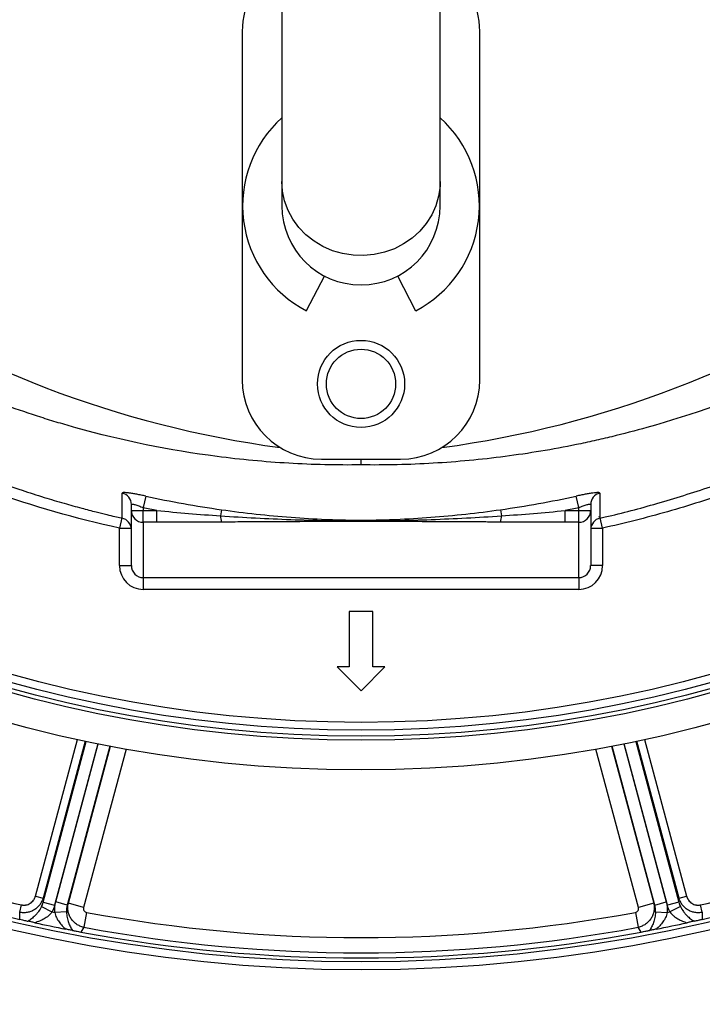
# Model space of a CAD drawing. Header units: millimetres. Extents: x 1936 to 3166, y 1822 to 3052.
# Tile 4 of 21: x 2465 to 2637, y 2041 to 2289. Entities that reach past the tile are written whole.
import ezdxf

# ---------------------------------------------------------------- set-up
doc = ezdxf.new("R2010")
doc.units = ezdxf.units.MM

msp = doc.modelspace()

# ---------------------------------------------------------------- linework, layer by layer
at = {"color": 7, "linetype": 'Continuous', "lineweight": 25}
for p, q in [((2531.23, 2324.79), (2531.23, 2248.55)), ((2571.23, 2248.55), (2571.23, 2324.79)), ((2521.23, 2286.39), (2521.23, 2198.39)), ((2581.23, 2198.39), (2581.23, 2286.39)), ((2531.23, 2248.55), (2531.23, 2242.39)), ((2571.23, 2242.39), (2571.23, 2248.55)), ((2541.99, 2224.65), (2537.42, 2215.87)), ((2560.46, 2224.65), (2565.03, 2215.87)), ((2541.23, 2178.39), (2561.23, 2178.39)), ((2551.23, 2176.93), (2551.23, 2178.39)), ((2496.87, 2169.06), (2496.23, 2166.14)), ((2606.23, 2166.14), (2605.59, 2169.06)), ((2493.23, 2165.41), (2493.23, 2166.91)), ((2609.23, 2166.91), (2609.23, 2165.41)), ((2493.23, 2165.41), (2496.23, 2165.41)), ((2493.23, 2151.5), (2493.23, 2165.41)), ((2496.23, 2166.14), (2496.23, 2165.41)), ((2496.23, 2162.43), (2496.23, 2165.41)), ((2496.23, 2165.41), (2499.65, 2165.41)), ((2499.65, 2162.43), (2499.65, 2165.41)), ((2515.99, 2165.62), (2515.77, 2164.07)), ((2586.47, 2165.62), (2586.69, 2164.07)), ((2602.81, 2162.43), (2602.81, 2165.41)), ((2602.81, 2165.41), (2606.23, 2165.41)), ((2606.23, 2165.41), (2606.23, 2166.14)), ((2606.23, 2162.43), (2606.23, 2165.41)), ((2606.23, 2165.41), (2609.23, 2165.41)), ((2609.23, 2165.41), (2609.23, 2151.5)), ((2611.32, 2163.82), (2611.58, 2163.89)), ((2490.9, 2163.57), (2490.9, 2163.53)), ((2499.65, 2162.43), (2496.23, 2162.43)), ((2496.23, 2162.43), (2496.23, 2148.47)), ((2606.23, 2162.43), (2602.81, 2162.43)), ((2606.23, 2148.47), (2606.23, 2162.43)), ((2611.56, 2163.5), (2611.56, 2163.5)), ((2490.23, 2151.5), (2490.23, 2160.96)), ((2612.23, 2160.96), (2612.23, 2151.5)), ((2490.23, 2151.5), (2493.23, 2151.5)), ((2612.23, 2151.5), (2609.23, 2151.5)), ((2496.23, 2148.47), (2606.23, 2148.47)), ((2496.23, 2148.47), (2496.23, 2145.48)), ((2606.23, 2148.47), (2606.23, 2145.48)), ((2606.23, 2145.48), (2496.23, 2145.48)), ((2554.25, 2139.91), (2548.21, 2139.91)), ((2548.21, 2139.91), (2548.21, 2125.91)), ((2554.25, 2125.91), (2554.25, 2139.91)), ((2548.21, 2125.91), (2545.19, 2125.91)), ((2545.19, 2125.91), (2551.23, 2119.86)), ((2551.23, 2119.86), (2557.27, 2125.91)), ((2557.27, 2125.91), (2554.25, 2125.91)), ((2468.99, 2068.02), (2470.92, 2067.5)), ((2470.92, 2067.5), (2470.95, 2066.46)), ((2631.51, 2066.46), (2631.54, 2067.5)), ((2631.54, 2067.5), (2633.46, 2068.02)), ((2465.03, 2063.94), (2465.46, 2065.81)), ((2470.55, 2065.36), (2473.19, 2064.01)), ((2470.95, 2066.46), (2473.84, 2065.69)), ((2477.06, 2065.77), (2474.17, 2066.54)), ((2477.06, 2065.77), (2477.32, 2066.2)), ((2481.17, 2065.17), (2477.32, 2066.2)), ((2625.14, 2066.2), (2621.29, 2065.17)), ((2625.14, 2066.2), (2625.4, 2065.77)), ((2625.4, 2065.77), (2628.28, 2066.54)), ((2631.51, 2066.46), (2628.62, 2065.69)), ((2631.91, 2065.36), (2629.26, 2064.01)), ((2637.42, 2063.94), (2636.99, 2065.81)), ((2465.09, 2062.15), (2465.03, 2063.94)), ((2476.84, 2064.02), (2473.89, 2063.86)), ((2481.92, 2063.91), (2481.22, 2060.14)), ((2620.53, 2063.91), (2621.23, 2060.14)), ((2625.62, 2064.02), (2628.57, 2063.86)), ((2637.42, 2063.94), (2637.36, 2062.15)), ((2481.22, 2060.14), (2480.49, 2058.94)), ((2621.96, 2058.94), (2621.23, 2060.14))]:
    msp.add_line(p, q, dxfattribs=at)
at = {"color": 1, "linetype": 'Continuous', "lineweight": 25}
for p, q in [((2490.8, 2163.54), (2490.23, 2160.96)), ((2612.23, 2160.96), (2611.65, 2163.58)), ((2490.23, 2160.96), (2493.2, 2160.96)), ((2609.26, 2160.96), (2612.23, 2160.96)), ((2468.99, 2068.02), (2479.59, 2107.58)), ((2481.54, 2107.16), (2470.92, 2067.5)), ((2470.95, 2066.46), (2481.84, 2107.1)), ((2620.62, 2107.1), (2631.51, 2066.46)), ((2631.54, 2067.5), (2620.91, 2107.16)), ((2622.86, 2107.58), (2633.46, 2068.02)), ((2484.77, 2106.5), (2473.84, 2065.69)), ((2474.17, 2066.54), (2484.87, 2106.48)), ((2487.81, 2105.9), (2477.06, 2065.77)), ((2477.32, 2066.2), (2487.95, 2105.87)), ((2491.88, 2105.15), (2481.17, 2065.17)), ((2621.29, 2065.17), (2610.57, 2105.15)), ((2614.51, 2105.87), (2625.14, 2066.2)), ((2625.4, 2065.77), (2614.64, 2105.9)), ((2617.58, 2106.48), (2628.28, 2066.54)), ((2628.62, 2065.69), (2617.68, 2106.5))]:
    msp.add_line(p, q, dxfattribs=at)
at = {"color": 1, "linetype": 'Continuous', "lineweight": 25, "flags": 128}
msp.add_lwpolyline([(2571.23, 2248.55), (2571.18, 2247.3), (2570.83, 2244.82), (2570.12, 2242.4), (2569.08, 2240.09), (2567.72, 2237.93), (2566.06, 2235.97), (2564.14, 2234.22), (2561.99, 2232.74), (2559.65, 2231.53), (2557.15, 2230.63), (2554.55, 2230.05), (2551.9, 2229.8), (2549.23, 2229.88), (2546.59, 2230.3), (2544.04, 2231.04), (2541.62, 2232.1), (2539.36, 2233.45), (2537.32, 2235.06), (2535.53, 2236.92), (2534.02, 2238.99), (2532.81, 2241.23), (2531.94, 2243.6), (2531.41, 2246.05), (2531.23, 2248.55)], dxfattribs=at)
at = {"color": 7, "linetype": 'Continuous', "lineweight": 25}
for centre, radius in [((2551.23, 2437.39), 615), ((2551.23, 2437.39), 595), ((2551.23, 2437.39), 593.6), ((2551.23, 2437.39), 590.07), ((2551.23, 2437.39), 579), ((2551.23, 2437.39), 576), ((2551.23, 2437.39), 388), ((2551.23, 2437.39), 386), ((2551.23, 2437.39), 337.5), ((2551.23, 2437.39), 330), ((2551.23, 2437.39), 329), ((2551.23, 2437.39), 327.5), ((2551.23, 2437.39), 325.5), ((2551.23, 2197.39), 11), ((2551.23, 2197.39), 8.75)]:
    msp.add_circle(centre, radius, dxfattribs=at)
for centre, radius, start, end in [((2536.65, 2441.99), 263, 277.6513, 23.3134), ((2565.81, 2441.99), 263, 209.3832, 262.3487), ((2541.23, 2286.39), 20, 120, 180), ((2561.23, 2286.39), 20, 0, 60), ((2551.23, 2242.39), 29.9, 131.9828, 242.5), ((2551.23, 2242.39), 29.9, 297.5, 48.0172), ((2551.23, 2242.39), 20, 180, 0), ((2541.23, 2198.39), 20, 180, 270), ((2561.23, 2198.39), 20, 270, 0), ((2490.24, 2166.91), 2.99, 0.0999, 76.5393), ((2612.22, 2166.91), 2.99, 103.4607, 179.9001), ((2496.22, 2165.42), 2.99, 180.1094, 270.109), ((2521.22, 2163.95), 5.45, 178.7051, 195.528), ((2581.24, 2163.95), 5.45, 344.472, 1.2949), ((2606.23, 2165.42), 2.99, 269.891, 359.8906), ((2490.23, 2160.55), 3, 2.461, 77.1727), ((2612.23, 2160.55), 3, 102.6029, 177.539), ((2551.23, 2437.39), 381.35, 252.9968, 257.0032), ((2551.23, 2437.39), 381.35, 282.9968, 287.0032), ((2551.23, 2437.39), 385, 252.9279, 257.0721), ((2551.23, 2437.39), 385, 282.9279, 287.0721), ((2551.23, 2437.39), 381.45, 258.1952, 258.3021), ((2551.23, 2437.39), 379.85, 259.4874, 280.5126), ((2551.23, 2437.39), 381.45, 281.6979, 281.8048), ((2551.23, 2437.39), 385, 257.6481, 258.8321), ((2551.23, 2437.39), 383.69, 259.4874, 280.5126), ((2551.23, 2437.39), 385, 281.1679, 282.3519), ((2551.23, 2437.39), 385, 259.4128, 280.5872)]:
    msp.add_arc(centre, radius, start, end, dxfattribs=at)
for centre, major_axis, ratio, start_param, end_param in [((2496.23, 2151.5), (0, -6.02), 0.996195, 4.712389, 6.283185), ((2496.23, 2151.5), (0, 3.03), 0.988685, 1.570796, 3.141593), ((2606.23, 2151.5), (0, 3.03), 0.988685, 3.141593, 4.712389), ((2606.23, 2151.5), (0, 6.02), 0.996195, 3.141593, 4.712389)]:
    msp.add_ellipse(centre, major_axis=major_axis, ratio=ratio, start_param=start_param, end_param=end_param, dxfattribs=at)
for points, knots in [([(2490.23, 2160.96), (2479.22, 2163.4), (2468.42, 2166.48), (2452.54, 2172.05), (2447.3, 2174.06), (2439.52, 2177.32), (2436.94, 2178.45), (2431.81, 2180.78), (2429.27, 2181.99), (2416.67, 2188.18), (2406.96, 2193.69), (2388.3, 2205.78), (2379.33, 2212.37), (2366.45, 2223.08), (2362.24, 2226.78), (2356.08, 2232.55), (2354.05, 2234.51), (2350.06, 2238.47), (2348.1, 2240.48), (2338.46, 2250.64), (2331.29, 2259.17), (2318, 2277), (2311.87, 2286.3), (2304.89, 2298.42), (2303.53, 2300.86), (2300.87, 2305.81), (2299.57, 2308.31), (2295.79, 2315.87), (2293.44, 2320.97), (2286.84, 2336.39), (2283.08, 2346.87), (2276.81, 2368.2), (2274.3, 2379.06), (2271.95, 2392.88), (2271.53, 2395.65), (2270.95, 2399.84), (2270.76, 2401.24), (2270.42, 2404.03), (2270.25, 2405.43), (2269.49, 2412.43), (2269.05, 2418.03), (2268.23, 2434.84), (2268.35, 2446.06), (2269.35, 2460.11), (2269.59, 2462.92), (2270.15, 2468.52), (2270.47, 2471.3), (2271.56, 2479.63), (2272.45, 2485.15), (2275.6, 2501.57), (2278.34, 2512.36), (2283.4, 2528.3), (2285.25, 2533.58), (2288.27, 2541.44), (2289.32, 2544.04), (2291.49, 2549.24), (2292.62, 2551.83), (2298.44, 2564.64), (2303.7, 2574.59), (2309.55, 2584.23)], [0, 0, 0, 0, 0.0625, 0.0625, 0.09375, 0.09375, 0.109375, 0.109375, 0.125, 0.125, 0.1875, 0.1875, 0.25, 0.25, 0.28125, 0.28125, 0.296875, 0.296875, 0.3125, 0.3125, 0.375, 0.375, 0.4375, 0.4375, 0.453125, 0.453125, 0.46875, 0.46875, 0.5, 0.5, 0.5625, 0.5625, 0.625, 0.625, 0.640625, 0.640625, 0.648437, 0.648437, 0.65625, 0.65625, 0.6875, 0.6875, 0.75, 0.75, 0.765625, 0.765625, 0.78125, 0.78125, 0.8125, 0.8125, 0.875, 0.875, 0.90625, 0.90625, 0.921875, 0.921875, 0.9375, 0.9375, 1, 1, 1, 1]), ([(2792.9, 2584.23), (2798.76, 2574.59), (2804, 2564.66), (2810.98, 2549.31), (2813.15, 2544.13), (2816.19, 2536.23), (2817.16, 2533.59), (2819.02, 2528.29), (2819.9, 2525.63), (2824.14, 2512.3), (2826.87, 2501.5), (2831.05, 2479.67), (2832.5, 2468.62), (2833.5, 2454.65), (2833.65, 2451.85), (2833.89, 2446.23), (2833.96, 2443.41), (2834.06, 2434.97), (2833.95, 2429.37), (2833.14, 2412.63), (2831.95, 2401.57), (2828.28, 2379.64), (2825.79, 2368.76), (2821.85, 2355.29), (2821.02, 2352.6), (2819.28, 2347.24), (2818.37, 2344.58), (2815.53, 2336.65), (2813.49, 2331.45), (2806.93, 2316.06), (2801.97, 2306.11), (2790.9, 2286.8), (2784.78, 2277.46), (2776.38, 2266.16), (2774.67, 2263.92), (2771.17, 2259.51), (2769.4, 2257.33), (2763.98, 2250.88), (2760.24, 2246.69), (2752.53, 2238.55), (2748.55, 2234.59), (2742.4, 2228.83), (2740.32, 2226.93), (2736.1, 2223.21), (2733.95, 2221.37), (2723.14, 2212.39), (2714.14, 2205.77), (2695.47, 2193.68), (2685.8, 2188.19), (2670.77, 2180.8), (2665.68, 2178.48), (2657.91, 2175.21), (2655.29, 2174.16), (2650.03, 2172.14), (2644.74, 2170.19), (2639.4, 2168.4), (2634.03, 2166.7), (2631.33, 2165.88), (2623.2, 2163.56), (2617.73, 2162.18), (2612.23, 2160.96)], [0, 0, 0, 0, 0.0625, 0.0625, 0.09375, 0.09375, 0.109375, 0.109375, 0.125, 0.125, 0.1875, 0.1875, 0.25, 0.25, 0.265625, 0.265625, 0.28125, 0.28125, 0.3125, 0.3125, 0.375, 0.375, 0.4375, 0.4375, 0.453125, 0.453125, 0.46875, 0.46875, 0.5, 0.5, 0.5625, 0.5625, 0.625, 0.625, 0.640625, 0.640625, 0.65625, 0.65625, 0.6875, 0.6875, 0.71875, 0.71875, 0.734375, 0.734375, 0.75, 0.75, 0.8125, 0.8125, 0.875, 0.875, 0.90625, 0.90625, 0.921875, 0.921875, 0.9375, 0.953125, 0.953125, 0.96875, 0.96875, 1, 1, 1, 1]), ([(2551.23, 2176.93), (2545.12, 2176.85), (2539.04, 2176.99), (2526.93, 2177.7), (2520.9, 2178.27), (2502.89, 2180.61), (2490.99, 2183.03), (2477.72, 2186.74), (2476.25, 2187.16), (2473.32, 2188.04), (2471.86, 2188.49), (2467.5, 2189.88), (2464.62, 2190.86), (2456.04, 2193.93), (2450.42, 2196.18), (2439.35, 2201.06), (2433.91, 2203.7), (2423.22, 2209.36), (2417.96, 2212.38), (2412.8, 2215.6)], [0, 0, 0, 0, 0.125, 0.125, 0.25, 0.25, 0.5, 0.5, 0.53125, 0.53125, 0.5625, 0.5625, 0.625, 0.625, 0.75, 0.75, 0.875, 0.875, 1, 1, 1, 1]), ([(2689.65, 2215.6), (2687.06, 2213.98), (2684.43, 2212.41), (2679.15, 2209.38), (2676.49, 2207.91), (2668.45, 2203.65), (2663.01, 2201.02), (2646.44, 2193.71), (2635.08, 2189.63), (2620.47, 2185.54), (2617.53, 2184.77), (2613.08, 2183.7), (2611.6, 2183.35), (2608.61, 2182.69), (2607.12, 2182.37), (2599.63, 2180.84), (2593.63, 2179.84), (2581.58, 2178.27), (2575.54, 2177.7), (2563.41, 2176.99), (2557.33, 2176.85), (2551.23, 2176.93)], [0, 0, 0, 0, 0.0625, 0.0625, 0.125, 0.125, 0.25, 0.25, 0.5, 0.5, 0.5625, 0.5625, 0.59375, 0.59375, 0.625, 0.625, 0.75, 0.75, 0.875, 0.875, 1, 1, 1, 1]), ([(2423.21, 2188.4), (2425.26, 2187.35), (2429.99, 2184.91), (2437.41, 2181.46), (2445.18, 2178.09), (2452.45, 2175.19), (2459.17, 2172.7), (2465.35, 2170.58), (2470.96, 2168.8), (2476, 2167.3), (2480.43, 2166.07), (2484.03, 2165.13), (2486.83, 2164.43), (2488.93, 2163.93), (2490.2, 2163.63), (2490.8, 2163.49), (2490.87, 2163.48)], [0, 0, 0, 0, 0.102596, 0.236158, 0.358437, 0.469578, 0.569753, 0.659172, 0.738103, 0.806904, 0.865868, 0.914352, 0.950073, 0.976609, 0.996995, 1, 1, 1, 1]), ([(2611.56, 2163.52), (2612, 2163.61), (2616.89, 2164.62), (2626.23, 2167.2), (2639.75, 2171.37), (2653.58, 2176.52), (2666.42, 2181.95), (2674.41, 2186.01), (2677.87, 2187.76)], [0, 0, 0, 0, 0.018752, 0.206902, 0.405223, 0.613914, 0.833135, 1, 1, 1, 1]), ([(2496.87, 2169.06), (2496.48, 2169.14), (2496.1, 2169.22), (2495.34, 2169.37), (2494.96, 2169.45), (2494.25, 2169.58), (2493.91, 2169.64), (2493.26, 2169.75), (2492.96, 2169.79), (2492.54, 2169.84), (2492.41, 2169.86), (2492.16, 2169.89), (2492.05, 2169.9), (2491.72, 2169.93), (2491.54, 2169.94), (2491.31, 2169.93), (2491.25, 2169.93), (2491.13, 2169.92), (2491.09, 2169.91), (2490.97, 2169.88), (2490.94, 2169.85), (2490.94, 2169.81)], [0, 0, 0, 0, 0.125, 0.125, 0.25, 0.25, 0.375, 0.375, 0.5, 0.5, 0.5625, 0.5625, 0.625, 0.625, 0.75, 0.75, 0.8125, 0.8125, 0.875, 0.875, 1, 1, 1, 1]), ([(2496.87, 2169.06), (2500.03, 2168.36), (2503.22, 2167.73), (2509.59, 2166.58), (2512.79, 2166.07), (2515.99, 2165.62)], [0, 0, 0, 0, 0.5, 0.5, 1, 1, 1, 1]), ([(2611.52, 2169.81), (2611.52, 2169.85), (2611.48, 2169.88), (2611.33, 2169.92), (2611.21, 2169.93), (2610.99, 2169.94), (2610.91, 2169.93), (2610.72, 2169.92), (2610.62, 2169.92), (2610.29, 2169.89), (2610.05, 2169.86), (2609.49, 2169.79), (2609.19, 2169.74), (2608.54, 2169.64), (2608.2, 2169.58), (2607.66, 2169.48), (2607.48, 2169.44), (2607.11, 2169.37), (2606.92, 2169.34), (2606.36, 2169.22), (2605.98, 2169.14), (2605.59, 2169.06)], [0, 0, 0, 0, 0.125, 0.125, 0.25, 0.25, 0.3125, 0.3125, 0.375, 0.375, 0.5, 0.5, 0.625, 0.625, 0.75, 0.75, 0.8125, 0.8125, 0.875, 0.875, 1, 1, 1, 1]), ([(2493.23, 2166.91), (2493.23, 2166.95), (2493.25, 2166.98), (2493.33, 2167.02), (2493.39, 2167.03), (2493.55, 2167.03), (2493.64, 2167.02), (2493.87, 2166.98), (2494, 2166.95), (2494.29, 2166.87), (2494.44, 2166.83), (2494.77, 2166.72), (2494.95, 2166.66), (2495.3, 2166.52), (2495.48, 2166.45), (2495.85, 2166.3), (2496.04, 2166.22), (2496.23, 2166.14)], [0, 0, 0, 0, 0.125, 0.125, 0.25, 0.25, 0.375, 0.375, 0.5, 0.5, 0.625, 0.625, 0.75, 0.75, 0.875, 0.875, 1, 1, 1, 1]), ([(2606.23, 2166.14), (2606.41, 2166.22), (2606.6, 2166.3), (2606.97, 2166.45), (2607.15, 2166.52), (2607.51, 2166.66), (2607.68, 2166.72), (2608.01, 2166.82), (2608.16, 2166.87), (2608.45, 2166.95), (2608.58, 2166.98), (2608.81, 2167.02), (2608.91, 2167.03), (2609.07, 2167.03), (2609.13, 2167.02), (2609.21, 2166.98), (2609.23, 2166.95), (2609.23, 2166.91)], [0, 0, 0, 0, 0.125, 0.125, 0.25, 0.25, 0.375, 0.375, 0.5, 0.5, 0.625, 0.625, 0.75, 0.75, 0.875, 0.875, 1, 1, 1, 1]), ([(2499.65, 2165.41), (2502.33, 2165.15), (2505.02, 2164.9), (2510.39, 2164.45), (2513.08, 2164.25), (2515.77, 2164.07)], [0, 0, 0, 0, 0.5, 0.5, 1, 1, 1, 1]), ([(2515.77, 2164.07), (2518.72, 2163.87), (2521.67, 2163.69), (2527.58, 2163.38), (2530.53, 2163.25), (2536.44, 2163.03), (2539.4, 2162.95), (2545.31, 2162.83), (2548.27, 2162.8), (2554.19, 2162.8), (2557.15, 2162.83), (2563.06, 2162.95), (2566.01, 2163.03), (2571.92, 2163.25), (2574.88, 2163.38), (2580.78, 2163.69), (2583.74, 2163.87), (2586.69, 2164.07)], [0, 0, 0, 0, 0.125, 0.125, 0.25, 0.25, 0.375, 0.375, 0.5, 0.5, 0.625, 0.625, 0.75, 0.75, 0.875, 0.875, 1, 1, 1, 1]), ([(2515.99, 2165.62), (2518.91, 2165.21), (2521.83, 2164.84), (2527.69, 2164.2), (2530.62, 2163.92), (2536.49, 2163.47), (2539.42, 2163.29), (2543.83, 2163.11), (2545.3, 2163.06), (2548.25, 2163), (2549.72, 2162.98), (2552.67, 2162.98), (2554.15, 2163), (2557.1, 2163.06), (2558.58, 2163.11), (2562.99, 2163.29), (2565.93, 2163.47), (2571.81, 2163.92), (2574.74, 2164.2), (2580.61, 2164.84), (2583.54, 2165.21), (2586.47, 2165.62)], [0, 0, 0, 0, 0.125, 0.125, 0.25, 0.25, 0.375, 0.375, 0.4375, 0.4375, 0.5, 0.5, 0.5625, 0.5625, 0.625, 0.625, 0.75, 0.75, 0.875, 0.875, 1, 1, 1, 1]), ([(2515.97, 2162.49), (2515.4, 2162.48), (2514.27, 2162.48), (2512.6, 2162.47), (2510.97, 2162.46), (2509.38, 2162.45), (2507.62, 2162.44), (2505.7, 2162.44), (2503.63, 2162.43), (2501.62, 2162.43), (2500.3, 2162.43), (2499.65, 2162.43)], [0, 0, 0, 0, 0.104816, 0.207215, 0.307202, 0.40478, 0.499954, 0.630563, 0.75743, 0.88057, 1, 1, 1, 1]), ([(2586.49, 2162.49), (2585.96, 2162.49), (2584.86, 2162.5), (2583.18, 2162.51), (2581.42, 2162.52), (2579.58, 2162.53), (2576.89, 2162.54), (2573.31, 2162.56), (2567.43, 2162.59), (2561.52, 2162.61), (2555.63, 2162.62), (2551.22, 2162.63), (2546.81, 2162.62), (2540.93, 2162.61), (2535.01, 2162.59), (2529.14, 2162.56), (2525.15, 2162.54), (2521.68, 2162.52), (2518.75, 2162.51), (2516.87, 2162.49), (2515.97, 2162.49)], [0, 0, 0, 0, 0.022719, 0.046582, 0.071589, 0.09774, 0.125036, 0.186114, 0.250071, 0.375092, 0.437604, 0.500132, 0.562638, 0.62512, 0.750066, 0.813982, 0.875017, 0.919854, 0.961514, 1, 1, 1, 1]), ([(2602.81, 2162.43), (2602.44, 2162.43), (2601.69, 2162.43), (2600.57, 2162.43), (2599.42, 2162.43), (2598.25, 2162.43), (2597.07, 2162.44), (2595.86, 2162.44), (2594.18, 2162.45), (2592, 2162.46), (2589.28, 2162.47), (2587.43, 2162.48), (2586.49, 2162.49)], [0, 0, 0, 0, 0.067781, 0.136771, 0.206972, 0.278388, 0.351022, 0.424878, 0.499957, 0.659943, 0.826617, 1, 1, 1, 1]), ([(2470.92, 2067.5), (2470.83, 2067.19), (2470.72, 2066.9), (2470.44, 2066.34), (2470.28, 2066.07), (2469.9, 2065.56), (2469.68, 2065.33), (2469.22, 2064.91), (2468.96, 2064.71), (2468.42, 2064.38), (2468.14, 2064.25), (2467.55, 2064.02), (2467.24, 2063.94), (2466.61, 2063.84), (2466.3, 2063.81), (2465.66, 2063.83), (2465.34, 2063.87), (2465.03, 2063.94)], [0, 0, 0, 0, 0.125, 0.125, 0.25, 0.25, 0.375, 0.375, 0.5, 0.5, 0.625, 0.625, 0.75, 0.75, 0.875, 0.875, 1, 1, 1, 1]), ([(2465.46, 2065.81), (2465.52, 2065.8), (2465.63, 2065.77), (2465.79, 2065.75), (2465.95, 2065.74), (2466.12, 2065.73), (2466.28, 2065.74), (2466.45, 2065.75), (2466.74, 2065.8), (2467.17, 2065.91), (2467.68, 2066.18), (2468.14, 2066.53), (2468.45, 2066.9), (2468.66, 2067.22), (2468.8, 2067.47), (2468.91, 2067.74), (2468.96, 2067.92), (2468.99, 2068.02)], [0, 0, 0, 0, 0.036141, 0.071976, 0.107622, 0.143198, 0.178824, 0.214619, 0.250701, 0.375166, 0.500292, 0.62459, 0.749917, 0.812387, 0.874546, 0.936912, 1, 1, 1, 1]), ([(2637.42, 2063.94), (2637.11, 2063.87), (2636.8, 2063.83), (2636.17, 2063.81), (2635.85, 2063.84), (2635.22, 2063.94), (2634.92, 2064.02), (2634.32, 2064.24), (2634.04, 2064.38), (2633.5, 2064.71), (2633.25, 2064.9), (2632.77, 2065.33), (2632.56, 2065.56), (2632.18, 2066.06), (2632.02, 2066.33), (2631.74, 2066.9), (2631.62, 2067.19), (2631.54, 2067.5)], [0, 0, 0, 0, 0.125, 0.125, 0.25, 0.25, 0.375, 0.375, 0.5, 0.5, 0.625, 0.625, 0.75, 0.75, 0.875, 0.875, 1, 1, 1, 1]), ([(2633.46, 2068.02), (2633.48, 2067.96), (2633.51, 2067.86), (2633.56, 2067.7), (2633.63, 2067.55), (2633.7, 2067.4), (2633.77, 2067.25), (2633.86, 2067.11), (2634.03, 2066.86), (2634.32, 2066.53), (2634.77, 2066.18), (2635.29, 2065.91), (2635.75, 2065.78), (2636.13, 2065.74), (2636.42, 2065.73), (2636.71, 2065.75), (2636.9, 2065.79), (2636.99, 2065.81)], [0, 0, 0, 0, 0.036267, 0.072224, 0.107969, 0.143596, 0.179203, 0.21489, 0.250752, 0.376042, 0.500305, 0.625425, 0.749885, 0.812686, 0.874882, 0.937108, 1, 1, 1, 1]), ([(2470.55, 2065.36), (2470.32, 2064.89), (2470.06, 2064.48), (2469.64, 2063.91), (2469.5, 2063.73), (2469.21, 2063.4), (2469.06, 2063.24), (2468.62, 2062.79), (2468.32, 2062.53), (2467.72, 2062.06), (2467.42, 2061.86), (2467.13, 2061.69)], [0, 0, 0, 0, 0.25, 0.25, 0.375, 0.375, 0.5, 0.5, 0.75, 0.75, 1, 1, 1, 1]), ([(2481.22, 2060.14), (2480.89, 2060.21), (2480.57, 2060.31), (2479.95, 2060.58), (2479.65, 2060.74), (2479.09, 2061.12), (2478.84, 2061.34), (2478.37, 2061.83), (2478.15, 2062.09), (2477.88, 2062.52), (2477.8, 2062.66), (2477.65, 2062.96), (2477.58, 2063.11), (2477.39, 2063.58), (2477.31, 2063.9), (2477.19, 2064.56), (2477.17, 2064.89), (2477.19, 2065.55), (2477.24, 2065.88), (2477.32, 2066.2)], [0, 0, 0, 0, 0.125, 0.125, 0.25, 0.25, 0.375, 0.375, 0.5, 0.5, 0.5625, 0.5625, 0.625, 0.625, 0.75, 0.75, 0.875, 0.875, 1, 1, 1, 1]), ([(2481.17, 2065.17), (2481.13, 2065.03), (2481.12, 2064.89), (2481.16, 2064.62), (2481.2, 2064.49), (2481.34, 2064.25), (2481.43, 2064.15), (2481.66, 2063.99), (2481.79, 2063.94), (2481.92, 2063.91)], [0, 0, 0, 0, 0.25, 0.25, 0.5, 0.5, 0.75, 0.75, 1, 1, 1, 1]), ([(2620.53, 2063.91), (2620.67, 2063.94), (2620.8, 2063.99), (2621.02, 2064.15), (2621.12, 2064.25), (2621.25, 2064.49), (2621.3, 2064.62), (2621.33, 2064.89), (2621.32, 2065.03), (2621.29, 2065.17)], [0, 0, 0, 0, 0.25, 0.25, 0.5, 0.5, 0.75, 0.75, 1, 1, 1, 1]), ([(2625.14, 2066.2), (2625.22, 2065.88), (2625.26, 2065.55), (2625.28, 2065.06), (2625.28, 2064.89), (2625.25, 2064.56), (2625.23, 2064.39), (2625.15, 2063.9), (2625.06, 2063.58), (2624.82, 2062.96), (2624.66, 2062.66), (2624.3, 2062.09), (2624.09, 2061.83), (2623.62, 2061.35), (2623.36, 2061.13), (2622.81, 2060.74), (2622.51, 2060.58), (2621.89, 2060.31), (2621.57, 2060.21), (2621.23, 2060.14)], [0, 0, 0, 0, 0.125, 0.125, 0.1875, 0.1875, 0.25, 0.25, 0.375, 0.375, 0.5, 0.5, 0.625, 0.625, 0.75, 0.75, 0.875, 0.875, 1, 1, 1, 1]), ([(2631.91, 2065.36), (2632.13, 2064.89), (2632.39, 2064.48), (2632.81, 2063.91), (2632.96, 2063.73), (2633.24, 2063.4), (2633.39, 2063.24), (2633.83, 2062.79), (2634.13, 2062.53), (2634.73, 2062.06), (2635.03, 2061.86), (2635.33, 2061.69)], [0, 0, 0, 0, 0.25, 0.25, 0.375, 0.375, 0.5, 0.5, 0.75, 0.75, 1, 1, 1, 1]), ([(2465.09, 2062.15), (2465.31, 2062.1), (2465.52, 2062.05), (2465.91, 2061.96), (2466.09, 2061.92), (2466.43, 2061.84), (2466.58, 2061.81), (2466.87, 2061.74), (2467, 2061.71), (2467.13, 2061.69)], [0, 0, 0, 0, 0.25, 0.25, 0.5, 0.5, 0.75, 0.75, 1, 1, 1, 1]), ([(2473.19, 2064.01), (2472.93, 2063.63), (2472.61, 2063.31), (2472.1, 2062.88), (2471.93, 2062.74), (2471.56, 2062.49), (2471.38, 2062.38), (2470.82, 2062.05), (2470.44, 2061.86), (2469.66, 2061.54), (2469.26, 2061.41), (2468.87, 2061.3)], [0, 0, 0, 0, 0.25, 0.25, 0.375, 0.375, 0.5, 0.5, 0.75, 0.75, 1, 1, 1, 1]), ([(2473.89, 2063.86), (2473.98, 2063.42), (2474.13, 2063), (2474.41, 2062.41), (2474.51, 2062.22), (2474.73, 2061.84), (2474.85, 2061.66), (2475.22, 2061.14), (2475.49, 2060.82), (2476.06, 2060.21), (2476.35, 2059.94), (2476.66, 2059.68)], [0, 0, 0, 0, 0.25, 0.25, 0.375, 0.375, 0.5, 0.5, 0.75, 0.75, 1, 1, 1, 1]), ([(2476.84, 2064.02), (2476.85, 2063.51), (2476.92, 2063.04), (2477.06, 2062.36), (2477.11, 2062.14), (2477.23, 2061.72), (2477.3, 2061.52), (2477.51, 2060.94), (2477.67, 2060.58), (2478.01, 2059.92), (2478.19, 2059.62), (2478.38, 2059.34)], [0, 0, 0, 0, 0.25, 0.25, 0.375, 0.375, 0.5, 0.5, 0.75, 0.75, 1, 1, 1, 1]), ([(2625.62, 2064.02), (2625.6, 2063.51), (2625.54, 2063.04), (2625.4, 2062.36), (2625.34, 2062.14), (2625.22, 2061.72), (2625.16, 2061.52), (2624.95, 2060.94), (2624.79, 2060.58), (2624.45, 2059.92), (2624.27, 2059.62), (2624.08, 2059.34)], [0, 0, 0, 0, 0.25, 0.25, 0.375, 0.375, 0.5, 0.5, 0.75, 0.75, 1, 1, 1, 1]), ([(2628.57, 2063.86), (2628.48, 2063.42), (2628.33, 2063), (2628.05, 2062.41), (2627.95, 2062.22), (2627.72, 2061.84), (2627.61, 2061.66), (2627.24, 2061.14), (2626.97, 2060.82), (2626.4, 2060.21), (2626.1, 2059.94), (2625.8, 2059.68)], [0, 0, 0, 0, 0.25, 0.25, 0.375, 0.375, 0.5, 0.5, 0.75, 0.75, 1, 1, 1, 1]), ([(2629.26, 2064.01), (2629.53, 2063.63), (2629.84, 2063.31), (2630.35, 2062.88), (2630.53, 2062.74), (2630.89, 2062.49), (2631.08, 2062.38), (2631.63, 2062.05), (2632.02, 2061.86), (2632.8, 2061.54), (2633.19, 2061.41), (2633.59, 2061.3)], [0, 0, 0, 0, 0.25, 0.25, 0.375, 0.375, 0.5, 0.5, 0.75, 0.75, 1, 1, 1, 1]), ([(2635.33, 2061.69), (2635.58, 2061.74), (2635.86, 2061.81), (2636.36, 2061.92), (2636.54, 2061.96), (2636.84, 2062.03), (2636.94, 2062.05), (2637.15, 2062.1), (2637.25, 2062.12), (2637.36, 2062.15)], [0, 0, 0, 0, 0.5, 0.5, 0.75, 0.75, 0.875, 0.875, 1, 1, 1, 1]), ([(2468.87, 2061.3), (2468.71, 2061.34), (2468.55, 2061.37), (2468.22, 2061.44), (2468.06, 2061.48), (2467.76, 2061.55), (2467.61, 2061.58), (2467.34, 2061.64), (2467.22, 2061.66), (2467.13, 2061.69)], [0, 0, 0, 0, 0.25, 0.25, 0.5, 0.5, 0.75, 0.75, 1, 1, 1, 1]), ([(2478.38, 2059.34), (2478.28, 2059.36), (2478.16, 2059.38), (2477.9, 2059.44), (2477.75, 2059.46), (2477.45, 2059.52), (2477.29, 2059.55), (2476.98, 2059.62), (2476.82, 2059.65), (2476.66, 2059.68)], [0, 0, 0, 0, 0.25, 0.25, 0.5, 0.5, 0.75, 0.75, 1, 1, 1, 1]), ([(2478.38, 2059.34), (2478.51, 2059.32), (2478.65, 2059.29), (2478.95, 2059.23), (2479.11, 2059.2), (2479.46, 2059.14), (2479.65, 2059.1), (2480.05, 2059.03), (2480.27, 2058.98), (2480.49, 2058.94)], [0, 0, 0, 0, 0.25, 0.25, 0.5, 0.5, 0.75, 0.75, 1, 1, 1, 1]), ([(2621.96, 2058.94), (2622.19, 2058.98), (2622.4, 2059.02), (2622.81, 2059.1), (2623, 2059.14), (2623.34, 2059.2), (2623.51, 2059.23), (2623.81, 2059.29), (2623.94, 2059.32), (2624.08, 2059.34)], [0, 0, 0, 0, 0.25, 0.25, 0.5, 0.5, 0.75, 0.75, 1, 1, 1, 1]), ([(2625.8, 2059.68), (2625.64, 2059.65), (2625.48, 2059.62), (2625.16, 2059.55), (2625, 2059.52), (2624.7, 2059.46), (2624.56, 2059.44), (2624.29, 2059.38), (2624.18, 2059.36), (2624.08, 2059.34)], [0, 0, 0, 0, 0.25, 0.25, 0.5, 0.5, 0.75, 0.75, 1, 1, 1, 1]), ([(2635.33, 2061.69), (2635.23, 2061.66), (2635.11, 2061.64), (2634.84, 2061.58), (2634.7, 2061.55), (2634.23, 2061.44), (2633.91, 2061.37), (2633.59, 2061.3)], [0, 0, 0, 0, 0.25, 0.25, 0.5, 0.5, 1, 1, 1, 1])]:
    msp.add_open_spline(points, degree=3, knots=knots, dxfattribs=at)
at = {"color": 1, "linetype": 'Continuous', "lineweight": 25}
for points, knots in [([(2490.9, 2163.53), (2490.9, 2163.51), (2490.91, 2163.35), (2490.92, 2164.15), (2490.93, 2165.67), (2490.93, 2167.55), (2490.93, 2169.06), (2490.94, 2169.81)], [0, 0, 0, 0, 0.0282574, 0.3537618, 0.6096417, 0.8047861, 1, 1, 1, 1]), ([(2611.52, 2169.81), (2611.52, 2168.61), (2611.52, 2166.21), (2611.54, 2164.32), (2611.55, 2163.48), (2611.56, 2163.49), (2611.56, 2163.5)], [0, 0, 0, 0, 0.296291, 0.592872, 0.830986, 1, 1, 1, 1])]:
    msp.add_open_spline(points, degree=3, knots=knots, dxfattribs=at)
at = {"color": 7, "linetype": 'Continuous', "lineweight": 25}
for points in [[(2586.47, 2165.62), (2592.87, 2166.52), (2599.24, 2167.66), (2605.59, 2169.06)], [(2499.65, 2165.41), (2498.51, 2165.65), (2497.37, 2165.89), (2496.23, 2166.14)], [(2586.69, 2164.07), (2592.07, 2164.43), (2597.44, 2164.88), (2602.81, 2165.41)], [(2606.23, 2166.14), (2605.09, 2165.89), (2603.95, 2165.65), (2602.81, 2165.41)], [(2470.55, 2065.36), (2470.72, 2065.71), (2470.85, 2066.08), (2470.95, 2066.46)], [(2473.84, 2065.69), (2473.68, 2065.11), (2473.47, 2064.55), (2473.19, 2064.01)], [(2473.89, 2063.86), (2473.84, 2064.77), (2473.94, 2065.66), (2474.17, 2066.54)], [(2477.06, 2065.77), (2476.9, 2065.2), (2476.82, 2064.62), (2476.84, 2064.02)], [(2625.62, 2064.02), (2625.63, 2064.62), (2625.56, 2065.2), (2625.4, 2065.77)], [(2628.28, 2066.54), (2628.52, 2065.66), (2628.62, 2064.77), (2628.57, 2063.86)], [(2629.26, 2064.01), (2628.99, 2064.55), (2628.78, 2065.11), (2628.62, 2065.69)], [(2631.51, 2066.46), (2631.6, 2066.08), (2631.74, 2065.71), (2631.91, 2065.36)]]:
    msp.add_open_spline(points, degree=3, dxfattribs=at)

doc.saveas('drawing.dxf')
